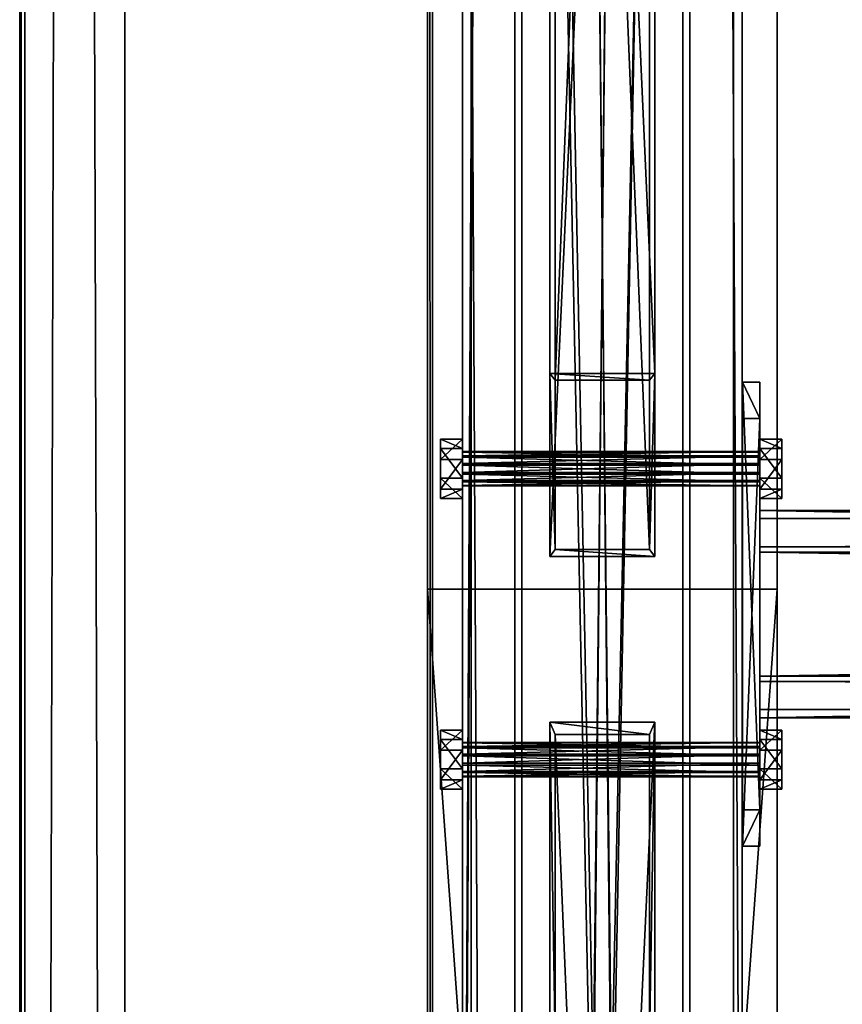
# Model space of a CAD drawing. Header units: millimetres. Extents: x -333 to 67333, y -930 to 39730.
# Tile 39 of 256: x -333 to 137, y 4353 to 4916. Entities that reach past the tile are written whole.
import ezdxf

# ---------------------------------------------------------------- set-up
doc = ezdxf.new("R2010")
doc.units = ezdxf.units.MM
for name, color, linetype in [('13', 7, 'Continuous'), ('5', 7, 'Continuous'), ('6', 7, 'Continuous'), ('8', 7, 'Continuous'), ('95', 7, 'Continuous'), ('99', 7, 'Continuous')]:
    doc.layers.add(name, color=color, linetype=linetype)

msp = doc.modelspace()

# ---------------------------------------------------------------- meshes
at = {"layer": '13', "color": 30}
mesh = msp.add_polyface(dxfattribs=at)
corners = [(-332.99, -923.3, 3244.25), (-332.99, -910.84, 3185.56), (-332.99, 19421.48, 7502.06), (-332.99, 19409.02, 7560.75), (-329.99, -910.84, 3185.56), (-329.99, 19421.48, 7502.06), (-329.99, -922.68, 3241.32), (-329.99, 19409.65, 7557.82), (-272.99, -922.68, 3241.32), (-272.99, 19409.65, 7557.82), (-272.99, -923.3, 3244.25), (-272.99, 19409.02, 7560.75)]
mesh.append_faces([[corners[k] for k in face] for face in [(0, 2, 3, 3), (1, 5, 2, 2), (4, 7, 5, 5), (6, 9, 7, 7), (8, 11, 9, 9), (10, 3, 11, 11), (0, 4, 1, 1), (8, 0, 10, 10), (7, 2, 5, 5)]], dxfattribs={"vtx0": -1, "color": 30})
mesh.append_faces([[corners[k] for k in face] for face in [(4, 0, 6, 6), (6, 0, 8, 8), (3, 7, 11, 11)]], dxfattribs={"vtx0": -1, "vtx1": -1, "color": 30})
mesh.append_faces([[corners[k] for k in face] for face in [(7, 3, 2, 2)]], dxfattribs={"vtx0": -1, "vtx2": -1, "vtx3": -1, "color": 30})
mesh.append_faces([[corners[k] for k in face] for face in [(9, 11, 7, 7)]], dxfattribs={"vtx1": -1, "color": 30})
mesh.append_faces([[corners[k] for k in face] for face in [(0, 1, 2, 2), (1, 4, 5, 5), (4, 6, 7, 7), (6, 8, 9, 9), (8, 10, 11, 11), (10, 0, 3, 3)]], dxfattribs={"vtx2": -1, "vtx3": -1, "color": 30})
mesh = msp.add_polyface(dxfattribs=at)
corners = [(-100, 184.68, 2980), (-50, 184.68, 2980), (-50, 9324.38, 2980), (-100, 9324.38, 2980), (-50, 184.68, 2983), (-50, 9324.38, 2983), (-97, 184.68, 2983), (-97, 9324.38, 2983), (-97, 184.68, 3030), (-97, 9324.38, 3030), (-100, 184.68, 3030), (-100, 9324.38, 3030)]
mesh.append_faces([[corners[k] for k in face] for face in [(0, 2, 3, 3), (1, 5, 2, 2), (4, 7, 5, 5), (6, 9, 7, 7), (8, 11, 9, 9), (10, 3, 11, 11), (0, 4, 1, 1), (8, 0, 10, 10), (7, 2, 5, 5)]], dxfattribs={"vtx0": -1, "color": 30})
mesh.append_faces([[corners[k] for k in face] for face in [(4, 0, 6, 6), (6, 0, 8, 8), (3, 7, 11, 11)]], dxfattribs={"vtx0": -1, "vtx1": -1, "color": 30})
mesh.append_faces([[corners[k] for k in face] for face in [(7, 3, 2, 2)]], dxfattribs={"vtx0": -1, "vtx2": -1, "vtx3": -1, "color": 30})
mesh.append_faces([[corners[k] for k in face] for face in [(9, 11, 7, 7)]], dxfattribs={"vtx1": -1, "color": 30})
mesh.append_faces([[corners[k] for k in face] for face in [(0, 1, 2, 2), (1, 4, 5, 5), (4, 6, 7, 7), (6, 8, 9, 9), (8, 10, 11, 11), (10, 0, 3, 3)]], dxfattribs={"vtx2": -1, "vtx3": -1, "color": 30})
at = {"layer": '5', "color": 131}
mesh = msp.add_polyface(dxfattribs=at)
corners = [(46, 185.02, 2984), (-46, 185.02, 2984), (-46, 9384.72, 2984), (46, 9384.72, 2984), (-46, 185.02, 3076), (-46, 9384.72, 3076), (46, 185.02, 3076), (46, 9384.72, 3076), (50, 185.02, 2980), (50, 185.02, 3080), (50, 9384.72, 3080), (50, 9384.72, 2980), (-50, 185.02, 3080), (-50, 9384.72, 3080), (-50, 185.02, 2980), (-50, 9384.72, 2980)]
mesh.append_faces([[corners[k] for k in face] for face in [(0, 2, 3, 3), (1, 5, 2, 2), (4, 7, 5, 5), (6, 3, 7, 7), (8, 10, 11, 11), (9, 13, 10, 10), (12, 15, 13, 13), (14, 11, 15, 15)]], dxfattribs={"vtx0": -1, "color": 131})
mesh.append_faces([[corners[k] for k in face] for face in [(9, 6, 12, 12), (6, 8, 0, 0), (0, 8, 1, 1), (12, 4, 14, 14), (4, 12, 6, 6), (14, 1, 8, 8), (11, 3, 15, 15), (3, 10, 7, 7), (7, 10, 5, 5), (15, 2, 13, 13), (2, 15, 3, 3), (13, 5, 10, 10)]], dxfattribs={"vtx0": -1, "vtx1": -1, "color": 131})
mesh.append_faces([[corners[k] for k in face] for face in [(6, 9, 8, 8), (14, 4, 1, 1), (3, 11, 10, 10), (13, 2, 5, 5)]], dxfattribs={"vtx0": -1, "vtx2": -1, "vtx3": -1, "color": 131})
mesh.append_faces([[corners[k] for k in face] for face in [(0, 1, 2, 2), (1, 4, 5, 5), (4, 6, 7, 7), (6, 0, 3, 3), (8, 9, 10, 10), (9, 12, 13, 13), (12, 14, 15, 15), (14, 8, 11, 11)]], dxfattribs={"vtx2": -1, "vtx3": -1, "color": 131})
mesh = msp.add_polyface(dxfattribs=at)
corners = [(5410.06, 4630.32, 4083.25), (5410.06, 4540.33, 4064.12), (90.05, 4540.33, 4064.12), (90.05, 4630.32, 4083.25), (5410.06, 4521.2, 4154.11), (90.05, 4521.21, 4154.11), (5410.06, 4611.19, 4173.24), (90.05, 4611.2, 4173.24), (5410.06, 4635.07, 4080.17), (5410.06, 4614.28, 4177.98), (90.05, 4614.28, 4177.98), (90.05, 4635.07, 4080.17), (5410.06, 4516.46, 4157.19), (90.05, 4516.46, 4157.19), (5410.06, 4537.25, 4059.38), (90.05, 4537.25, 4059.38)]
mesh.append_faces([[corners[k] for k in face] for face in [(0, 2, 3, 3), (1, 5, 2, 2), (4, 7, 5, 5), (6, 3, 7, 7), (8, 10, 11, 11), (9, 13, 10, 10), (12, 15, 13, 13), (14, 11, 15, 15)]], dxfattribs={"vtx0": -1, "color": 131})
mesh.append_faces([[corners[k] for k in face] for face in [(9, 6, 12, 12), (6, 8, 0, 0), (11, 3, 15, 15), (3, 10, 7, 7), (7, 10, 5, 5), (15, 2, 13, 13), (2, 15, 3, 3), (13, 5, 10, 10)]], dxfattribs={"vtx0": -1, "vtx1": -1, "color": 131})
mesh.append_faces([[corners[k] for k in face] for face in [(6, 9, 8, 8), (12, 6, 4, 4), (0, 8, 14, 14), (4, 14, 12, 12), (14, 4, 1, 1), (14, 1, 0, 0), (3, 11, 10, 10), (13, 2, 5, 5)]], dxfattribs={"vtx0": -1, "vtx2": -1, "vtx3": -1, "color": 131})
mesh.append_faces([[corners[k] for k in face] for face in [(0, 1, 2, 2), (1, 4, 5, 5), (4, 6, 7, 7), (6, 0, 3, 3), (8, 9, 10, 10), (9, 12, 13, 13), (12, 14, 15, 15), (14, 8, 11, 11)]], dxfattribs={"vtx2": -1, "vtx3": -1, "color": 131})
at = {"layer": '6', "color": 2}
mesh = msp.add_polyface(dxfattribs=at)
corners = [(-75, 7914.5, 4751.68), (75, 7914.5, 4751.68), (75, 175.02, 3106.65), (-75, 175.02, 3106.65), (75, 7883.31, 4898.4), (75, 25.02, 3228.12), (-75, 7883.31, 4898.4), (-75, 25.02, 3228.12), (-80, 7915.54, 4746.79), (-80, 7882.27, 4903.29), (-80, 20.02, 3232.17), (-80, 180.02, 3102.61), (80, 7882.27, 4903.29), (80, 20.02, 3232.17), (80, 7915.54, 4746.79), (80, 180.02, 3102.61)]
mesh.append_faces([[corners[k] for k in face] for face in [(0, 2, 3, 3), (1, 5, 2, 2), (4, 7, 5, 5), (6, 3, 7, 7), (8, 10, 11, 11), (9, 13, 10, 10), (12, 15, 13, 13), (14, 11, 15, 15)]], dxfattribs={"vtx0": -1, "color": 2})
mesh.append_faces([[corners[k] for k in face] for face in [(9, 6, 12, 12), (6, 8, 0, 0), (0, 8, 1, 1), (12, 4, 14, 14), (4, 12, 6, 6), (14, 1, 8, 8), (11, 3, 15, 15), (3, 10, 7, 7), (7, 10, 5, 5), (15, 2, 13, 13), (2, 15, 3, 3), (13, 5, 10, 10)]], dxfattribs={"vtx0": -1, "vtx1": -1, "color": 2})
mesh.append_faces([[corners[k] for k in face] for face in [(6, 9, 8, 8), (14, 4, 1, 1), (3, 11, 10, 10), (13, 2, 5, 5)]], dxfattribs={"vtx0": -1, "vtx2": -1, "vtx3": -1, "color": 2})
mesh.append_faces([[corners[k] for k in face] for face in [(0, 1, 2, 2), (1, 4, 5, 5), (4, 6, 7, 7), (6, 0, 3, 3), (8, 9, 10, 10), (9, 12, 13, 13), (12, 14, 15, 15), (14, 8, 11, 11)]], dxfattribs={"vtx2": -1, "vtx3": -1, "color": 2})
at = {"layer": '8', "color": 253}
mesh = msp.add_polyface(dxfattribs=at)
corners = [(-27, 5919.96, 3080), (27, 5919.96, 3080), (27, 4612.68, 4044.77), (-27, 4612.68, 4044.77), (27, 6044.58, 3080), (27, 4709.44, 4065.33), (-27, 6044.58, 3080), (-27, 4709.44, 4065.33), (-30, 5914.91, 3080), (-30, 6049.63, 3080), (-30, 4713.36, 4066.17), (-30, 4608.76, 4043.93), (30, 6049.63, 3080), (30, 4713.36, 4066.17), (30, 5914.91, 3080), (30, 4608.76, 4043.93)]
mesh.append_faces([[corners[k] for k in face] for face in [(0, 2, 3, 3), (1, 5, 2, 2), (4, 7, 5, 5), (6, 3, 7, 7), (8, 10, 11, 11), (9, 13, 10, 10), (12, 15, 13, 13), (14, 11, 15, 15)]], dxfattribs={"vtx0": -1, "color": 253})
mesh.append_faces([[corners[k] for k in face] for face in [(9, 6, 12, 12), (6, 8, 0, 0), (0, 8, 1, 1), (12, 4, 14, 14), (4, 12, 6, 6), (14, 1, 8, 8), (11, 3, 15, 15), (3, 10, 7, 7), (7, 10, 5, 5), (15, 2, 13, 13), (2, 15, 3, 3), (13, 5, 10, 10)]], dxfattribs={"vtx0": -1, "vtx1": -1, "color": 253})
mesh.append_faces([[corners[k] for k in face] for face in [(6, 9, 8, 8), (14, 4, 1, 1), (3, 11, 10, 10), (13, 2, 5, 5)]], dxfattribs={"vtx0": -1, "vtx2": -1, "vtx3": -1, "color": 253})
mesh.append_faces([[corners[k] for k in face] for face in [(0, 1, 2, 2), (1, 4, 5, 5), (4, 6, 7, 7), (6, 0, 3, 3), (8, 9, 10, 10), (9, 12, 13, 13), (12, 14, 15, 15), (14, 8, 11, 11)]], dxfattribs={"vtx2": -1, "vtx3": -1, "color": 253})
mesh = msp.add_polyface(dxfattribs=at)
corners = [(-27, 4506.88, 4022.28), (27, 4506.88, 4022.28), (27, 3230.08, 3080), (-27, 3230.08, 3080), (27, 4331.85, 3985.08), (27, 3105.46, 3080), (-27, 4331.85, 3985.08), (-27, 3105.46, 3080), (-30, 4513.98, 4023.79), (-30, 4324.76, 3983.57), (-30, 3100.41, 3080), (-30, 3235.13, 3080), (30, 4324.76, 3983.57), (30, 3100.41, 3080), (30, 4513.98, 4023.79), (30, 3235.13, 3080)]
mesh.append_faces([[corners[k] for k in face] for face in [(0, 2, 3, 3), (1, 5, 2, 2), (4, 7, 5, 5), (6, 3, 7, 7), (8, 10, 11, 11), (9, 13, 10, 10), (12, 15, 13, 13), (14, 11, 15, 15)]], dxfattribs={"vtx0": -1, "color": 253})
mesh.append_faces([[corners[k] for k in face] for face in [(9, 6, 12, 12), (6, 8, 0, 0), (0, 8, 1, 1), (12, 4, 14, 14), (4, 12, 6, 6), (14, 1, 8, 8), (11, 3, 15, 15), (3, 10, 7, 7), (7, 10, 5, 5), (15, 2, 13, 13), (2, 15, 3, 3), (13, 5, 10, 10)]], dxfattribs={"vtx0": -1, "vtx1": -1, "color": 253})
mesh.append_faces([[corners[k] for k in face] for face in [(6, 9, 8, 8), (14, 4, 1, 1), (3, 11, 10, 10), (13, 2, 5, 5)]], dxfattribs={"vtx0": -1, "vtx2": -1, "vtx3": -1, "color": 253})
mesh.append_faces([[corners[k] for k in face] for face in [(0, 1, 2, 2), (1, 4, 5, 5), (4, 6, 7, 7), (6, 0, 3, 3), (8, 9, 10, 10), (9, 12, 13, 13), (12, 14, 15, 15), (14, 8, 11, 11)]], dxfattribs={"vtx2": -1, "vtx3": -1, "color": 253})
at = {"layer": '95', "color": 7}
mesh = msp.add_polyface(dxfattribs=at)
corners = [(-80, 4502.33, 4103.09), (-80, 4502.06, 4097.92), (90.05, 4502.06, 4097.92), (90.05, 4502.33, 4103.09), (-80, 4499.24, 4093.58), (90.05, 4499.24, 4093.58), (-80, 4494.63, 4091.23), (90.05, 4494.63, 4091.23), (-80, 4489.46, 4091.5), (90.05, 4489.46, 4091.5), (-80, 4485.12, 4094.32), (90.05, 4485.12, 4094.32), (-80, 4482.77, 4098.93), (90.05, 4482.77, 4098.93), (-80, 4483.04, 4104.1), (90.05, 4483.04, 4104.1), (-80, 4485.86, 4108.44), (90.05, 4485.86, 4108.44), (-80, 4490.47, 4110.79), (90.05, 4490.47, 4110.79), (-80, 4495.64, 4110.52), (90.05, 4495.64, 4110.52), (-80, 4499.98, 4107.7), (90.05, 4499.98, 4107.7), (90.05, 4509.49, 4104.61), (90.05, 4504.14, 4088.14), (102.55, 4504.14, 4088.14), (102.55, 4509.49, 4104.61), (90.05, 4487.2, 4084.54), (102.55, 4487.2, 4084.54), (90.05, 4475.61, 4097.41), (102.55, 4475.61, 4097.41), (90.05, 4480.96, 4113.88), (102.55, 4480.96, 4113.88), (90.05, 4497.9, 4117.48), (102.55, 4497.9, 4117.48), (-92.5, 4509.49, 4104.61), (-92.5, 4504.14, 4088.14), (-80, 4504.14, 4088.14), (-80, 4509.49, 4104.61), (-92.5, 4487.2, 4084.54), (-80, 4487.2, 4084.54), (-92.5, 4475.61, 4097.41), (-80, 4475.61, 4097.41), (-92.5, 4480.96, 4113.88), (-80, 4480.96, 4113.88), (-92.5, 4497.9, 4117.48), (-80, 4497.9, 4117.48), (-80, 4668.62, 4138.43), (-80, 4668.35, 4133.26), (90.05, 4668.35, 4133.26), (90.05, 4668.62, 4138.43), (-80, 4665.53, 4128.92), (90.05, 4665.53, 4128.92), (-80, 4660.92, 4126.57), (90.05, 4660.92, 4126.57), (-80, 4655.75, 4126.84), (90.05, 4655.75, 4126.84), (-80, 4651.41, 4129.66), (90.05, 4651.41, 4129.66), (-80, 4649.06, 4134.27), (90.05, 4649.06, 4134.27), (-80, 4649.33, 4139.44), (90.05, 4649.33, 4139.44), (-80, 4652.15, 4143.78), (90.05, 4652.15, 4143.78), (-80, 4656.76, 4146.13), (90.05, 4656.76, 4146.13), (-80, 4661.93, 4145.86), (90.05, 4661.93, 4145.86), (-80, 4666.27, 4143.04), (90.05, 4666.27, 4143.04), (90.05, 4675.78, 4139.95), (90.05, 4670.43, 4123.48), (102.55, 4670.43, 4123.48), (102.55, 4675.78, 4139.95), (90.05, 4653.48, 4119.88), (102.55, 4653.48, 4119.88), (90.05, 4641.89, 4132.75), (102.55, 4641.89, 4132.75), (90.05, 4647.25, 4149.22), (102.55, 4647.25, 4149.22), (90.05, 4664.19, 4152.83), (102.55, 4664.19, 4152.83), (-92.5, 4675.78, 4139.95), (-92.5, 4670.43, 4123.48), (-80, 4670.43, 4123.48), (-80, 4675.78, 4139.95), (-92.5, 4653.48, 4119.88), (-80, 4653.48, 4119.88), (-92.5, 4641.89, 4132.75), (-80, 4641.89, 4132.75), (-92.5, 4647.25, 4149.22), (-80, 4647.25, 4149.22), (-92.5, 4664.19, 4152.83), (-80, 4664.19, 4152.83)]
mesh.append_faces([[corners[k] for k in face] for face in [(0, 2, 3, 3), (1, 5, 2, 2), (4, 7, 5, 5), (6, 9, 7, 7), (8, 11, 9, 9), (10, 13, 11, 11), (12, 15, 13, 13), (14, 17, 15, 15), (16, 19, 17, 17), (18, 21, 19, 19), (20, 23, 21, 21), (22, 3, 23, 23), (4, 8, 6, 6), (16, 20, 18, 18), (23, 19, 21, 21), (9, 5, 7, 7), (24, 26, 27, 27), (25, 29, 26, 26), (28, 31, 29, 29), (30, 33, 31, 31), (32, 35, 33, 33), (34, 27, 35, 35), (25, 30, 28, 28), (32, 24, 34, 34), (27, 33, 35, 35), (31, 26, 29, 29), (36, 38, 39, 39), (37, 41, 38, 38), (40, 43, 41, 41), (42, 45, 43, 43), (44, 47, 45, 45), (46, 39, 47, 47), (37, 42, 40, 40), (44, 36, 46, 46), (39, 45, 47, 47), (43, 38, 41, 41), (48, 50, 51, 51), (49, 53, 50, 50), (52, 55, 53, 53), (54, 57, 55, 55), (56, 59, 57, 57), (58, 61, 59, 59), (60, 63, 61, 61), (62, 65, 63, 63), (64, 67, 65, 65), (66, 69, 67, 67), (68, 71, 69, 69), (70, 51, 71, 71), (52, 56, 54, 54), (64, 68, 66, 66), (71, 67, 69, 69), (57, 53, 55, 55), (72, 74, 75, 75), (73, 77, 74, 74), (76, 79, 77, 77), (78, 81, 79, 79), (80, 83, 81, 81), (82, 75, 83, 83), (73, 78, 76, 76), (80, 72, 82, 82), (75, 81, 83, 83), (79, 74, 77, 77), (84, 86, 87, 87), (85, 89, 86, 86), (88, 91, 89, 89), (90, 93, 91, 91), (92, 95, 93, 93), (94, 87, 95, 95), (85, 90, 88, 88), (92, 84, 94, 94), (87, 93, 95, 95), (91, 86, 89, 89)]], dxfattribs={"vtx0": -1, "color": 7})
mesh.append_faces([[corners[k] for k in face] for face in [(8, 4, 10, 10), (10, 1, 12, 12), (12, 0, 14, 14), (14, 22, 16, 16), (19, 23, 17, 17), (17, 23, 15, 15), (15, 3, 13, 13), (13, 2, 11, 11), (11, 5, 9, 9), (30, 25, 32, 32), (33, 26, 31, 31), (42, 36, 44, 44), (45, 38, 43, 43), (56, 52, 58, 58), (58, 49, 60, 60), (60, 48, 62, 62), (62, 70, 64, 64), (67, 71, 65, 65), (65, 71, 63, 63), (63, 51, 61, 61), (61, 50, 59, 59), (59, 53, 57, 57), (78, 73, 80, 80), (81, 74, 79, 79), (90, 84, 92, 92), (93, 86, 91, 91)]], dxfattribs={"vtx0": -1, "vtx1": -1, "color": 7})
mesh.append_faces([[corners[k] for k in face] for face in [(10, 4, 1, 1), (12, 1, 0, 0), (14, 0, 22, 22), (16, 22, 20, 20), (15, 23, 3, 3), (13, 3, 2, 2), (11, 2, 5, 5), (32, 25, 24, 24), (33, 27, 26, 26), (42, 37, 36, 36), (45, 39, 38, 38), (58, 52, 49, 49), (60, 49, 48, 48), (62, 48, 70, 70), (64, 70, 68, 68), (63, 71, 51, 51), (61, 51, 50, 50), (59, 50, 53, 53), (80, 73, 72, 72), (81, 75, 74, 74), (90, 85, 84, 84), (93, 87, 86, 86)]], dxfattribs={"vtx0": -1, "vtx2": -1, "vtx3": -1, "color": 7})
mesh.append_faces([[corners[k] for k in face] for face in [(0, 1, 2, 2), (1, 4, 5, 5), (4, 6, 7, 7), (6, 8, 9, 9), (8, 10, 11, 11), (10, 12, 13, 13), (12, 14, 15, 15), (14, 16, 17, 17), (16, 18, 19, 19), (18, 20, 21, 21), (20, 22, 23, 23), (22, 0, 3, 3), (24, 25, 26, 26), (25, 28, 29, 29), (28, 30, 31, 31), (30, 32, 33, 33), (32, 34, 35, 35), (34, 24, 27, 27), (36, 37, 38, 38), (37, 40, 41, 41), (40, 42, 43, 43), (42, 44, 45, 45), (44, 46, 47, 47), (46, 36, 39, 39), (48, 49, 50, 50), (49, 52, 53, 53), (52, 54, 55, 55), (54, 56, 57, 57), (56, 58, 59, 59), (58, 60, 61, 61), (60, 62, 63, 63), (62, 64, 65, 65), (64, 66, 67, 67), (66, 68, 69, 69), (68, 70, 71, 71), (70, 48, 51, 51), (72, 73, 74, 74), (73, 76, 77, 77), (76, 78, 79, 79), (78, 80, 81, 81), (80, 82, 83, 83), (82, 72, 75, 75), (84, 85, 86, 86), (85, 88, 89, 89), (88, 90, 91, 91), (90, 92, 93, 93), (92, 94, 95, 95), (94, 84, 87, 87)]], dxfattribs={"vtx2": -1, "vtx3": -1, "color": 7})
at = {"layer": '99', "color": 7}
mesh = msp.add_polyface(dxfattribs=at)
corners = [(100, 1810, 1000), (-100, 1810, 1000), (-100, 4590, 1000), (100, 4590, 1000), (100, 1810, 2280), (-100, 1810, 2280), (100, 4590, 2280), (-100, 4590, 2280), (100, 0, 2950), (-100, 0, 2950), (-100, 38800, 2950), (100, 38800, 2950), (100, 38800, -700), (-100, 38800, -700), (-100, 0, -700), (100, 0, -700), (100, 36990, 2280), (-100, 36990, 2280), (-100, 34210, 2280), (100, 34210, 2280), (-100, 34210, 1000), (100, 34210, 1000), (-100, 36990, 1000), (100, 36990, 1000), (100, 19847.42, 2200), (-100, 19847.42, 2200), (-100, 18949.94, 2200), (100, 18949.94, 2200), (-100, 18949.94, 100), (100, 18949.94, 100), (-100, 19847.42, 100), (100, 19847.42, 100), (100, 30990, 2280), (-100, 30990, 2280), (-100, 28210, 2280), (100, 28210, 2280), (-100, 28210, 1000), (100, 28210, 1000), (-100, 30990, 1000), (100, 30990, 1000), (100, 24990, 2280), (-100, 24990, 2280), (-100, 22210, 2280), (100, 22210, 2280), (-100, 22210, 1000), (100, 22210, 1000), (-100, 24990, 1000), (100, 24990, 1000), (100, 16590, 2280), (-100, 16590, 2280), (-100, 13810, 2280), (100, 13810, 2280), (-100, 13810, 1000), (100, 13810, 1000), (-100, 16590, 1000), (100, 16590, 1000), (100, 10590, 1000), (100, 10590, 2280), (100, 7810, 2280), (100, 7810, 1000), (-100, 7810, 2280), (-100, 7810, 1000), (-100, 10590, 1000), (-100, 10590, 2280)]
mesh.append_faces([[corners[k] for k in face] for face in [(0, 2, 3, 3), (4, 1, 0, 0), (6, 5, 4, 4), (3, 7, 6, 6), (8, 10, 11, 11), (12, 10, 13, 13), (14, 12, 13, 13), (8, 14, 9, 9), (16, 18, 19, 19), (19, 20, 21, 21), (21, 22, 23, 23), (23, 17, 16, 16), (24, 26, 27, 27), (27, 28, 29, 29), (29, 30, 31, 31), (31, 25, 24, 24), (32, 34, 35, 35), (35, 36, 37, 37), (37, 38, 39, 39), (39, 33, 32, 32), (40, 42, 43, 43), (43, 44, 45, 45), (45, 46, 47, 47), (47, 41, 40, 40), (48, 50, 51, 51), (51, 52, 53, 53), (53, 54, 55, 55), (55, 49, 48, 48), (58, 61, 59, 59), (59, 62, 56, 56), (56, 63, 57, 57), (57, 60, 58, 58)]], dxfattribs={"vtx0": -1, "color": 7})
mesh.append_faces([[corners[k] for k in face] for face in [(29, 55, 27, 27), (55, 56, 53, 53), (27, 48, 24, 24), (15, 29, 12, 12), (0, 8, 4, 4), (4, 8, 6, 6), (58, 8, 57, 57), (51, 8, 48, 48), (43, 8, 40, 40), (35, 8, 32, 32), (19, 8, 16, 16), (12, 23, 11, 11), (31, 12, 29, 29), (23, 39, 21, 21), (11, 16, 8, 8), (32, 21, 39, 39), (21, 32, 19, 19), (40, 37, 47, 47), (37, 40, 35, 35), (24, 45, 31, 31), (45, 24, 43, 43), (57, 53, 56, 56), (53, 57, 51, 51), (6, 59, 3, 3), (59, 6, 58, 58), (42, 25, 44, 44), (25, 42, 26, 26), (44, 30, 46, 46), (36, 30, 38, 38), (20, 30, 22, 22), (9, 5, 10, 10), (5, 14, 1, 1), (1, 14, 2, 2), (61, 14, 62, 62), (52, 14, 54, 54), (28, 14, 30, 30), (10, 17, 13, 13), (17, 33, 18, 18), (13, 30, 14, 14), (38, 18, 33, 33), (18, 38, 20, 20), (46, 34, 41, 41), (34, 46, 36, 36), (26, 54, 28, 28), (62, 50, 63, 63), (50, 62, 52, 52), (2, 60, 7, 7), (60, 2, 61, 61)]], dxfattribs={"vtx0": -1, "vtx1": -1, "color": 7})
mesh.append_faces([[corners[k] for k in face] for face in [(55, 29, 0, 0), (55, 3, 59, 59), (29, 15, 0, 0), (6, 8, 58, 58), (57, 8, 51, 51), (48, 8, 43, 43), (40, 8, 35, 35), (32, 8, 19, 19), (23, 12, 31, 31), (23, 31, 45, 45), (23, 47, 37, 37), (43, 24, 48, 48), (46, 30, 36, 36), (38, 30, 20, 20), (2, 14, 61, 61), (62, 14, 52, 52), (54, 14, 28, 28), (17, 10, 5, 5), (17, 7, 60, 60), (17, 63, 50, 50), (17, 49, 42, 42), (17, 41, 34, 34), (13, 22, 30, 30), (49, 26, 42, 42)]], dxfattribs={"vtx0": -1, "vtx1": -1, "vtx2": -1, "vtx3": -1, "color": 7})
mesh.append_faces([[corners[k] for k in face] for face in [(55, 0, 3, 3), (55, 59, 56, 56), (27, 55, 48, 48), (0, 15, 8, 8), (23, 45, 47, 47), (23, 37, 39, 39), (11, 23, 16, 16), (44, 25, 30, 30), (5, 9, 14, 14), (17, 5, 7, 7), (17, 60, 63, 63), (17, 50, 49, 49), (17, 42, 41, 41), (17, 34, 33, 33), (13, 17, 22, 22), (26, 49, 54, 54)]], dxfattribs={"vtx0": -1, "vtx2": -1, "vtx3": -1, "color": 7})
mesh.append_faces([[corners[k] for k in face] for face in [(0, 1, 2, 2), (4, 5, 1, 1), (6, 7, 5, 5), (3, 2, 7, 7), (8, 9, 10, 10), (12, 11, 10, 10), (14, 15, 12, 12), (8, 15, 14, 14), (16, 17, 18, 18), (19, 18, 20, 20), (21, 20, 22, 22), (23, 22, 17, 17), (24, 25, 26, 26), (27, 26, 28, 28), (29, 28, 30, 30), (31, 30, 25, 25), (32, 33, 34, 34), (35, 34, 36, 36), (37, 36, 38, 38), (39, 38, 33, 33), (40, 41, 42, 42), (43, 42, 44, 44), (45, 44, 46, 46), (47, 46, 41, 41), (48, 49, 50, 50), (51, 50, 52, 52), (53, 52, 54, 54), (55, 54, 49, 49), (58, 60, 61, 61), (59, 61, 62, 62), (56, 62, 63, 63), (57, 63, 60, 60)]], dxfattribs={"vtx2": -1, "vtx3": -1, "color": 7})
mesh = msp.add_polyface(dxfattribs=at)
corners = [(80.05, 4687.57, 4193.58), (80.05, 4443.03, 4141.6), (80.05, 4463.82, 4043.78), (80.05, 4708.36, 4095.76), (90.05, 4443.03, 4141.6), (90.05, 4463.82, 4043.78), (90.05, 4687.57, 4193.58), (90.05, 4708.36, 4095.76)]
mesh.append_faces([[corners[k] for k in face] for face in [(0, 2, 3, 3), (1, 5, 2, 2), (4, 7, 5, 5), (6, 3, 7, 7), (1, 6, 4, 4), (3, 5, 7, 7)]], dxfattribs={"vtx0": -1, "color": 7})
mesh.append_faces([[corners[k] for k in face] for face in [(0, 1, 2, 2), (1, 4, 5, 5), (4, 6, 7, 7), (6, 0, 3, 3), (1, 0, 6, 6), (3, 2, 5, 5)]], dxfattribs={"vtx2": -1, "vtx3": -1, "color": 7})

doc.saveas('drawing.dxf')
